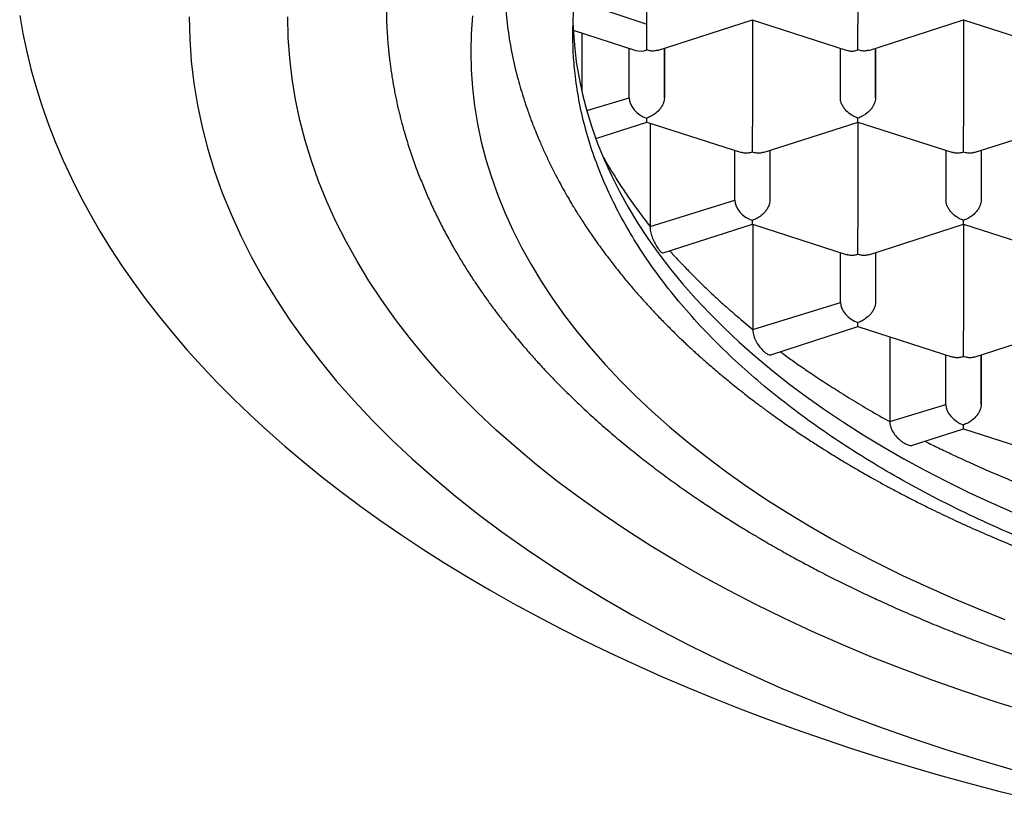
# Model space of a CAD drawing. Header units: millimetres. Extents: x 8 to 692, y 12 to 803.
# Tile 36 of 65: x 288.75 to 295.74, y 645.07 to 650.61. Entities that reach past the tile are written whole.
import ezdxf

# ---------------------------------------------------------------- set-up
doc = ezdxf.new("R2010")
doc.units = ezdxf.units.MM

msp = doc.modelspace()

# ---------------------------------------------------------------- linework, layer by layer
at = {"color": 7, "linetype": 'Continuous', "lineweight": 30}
for p, q in [((293.2001, 650.5742), (293.2001, 651.3307)), ((294.7001, 651.3307), (294.7001, 650.5742)), ((292.6885, 650.7451), (293.2001, 650.5742)), ((293.2765, 650.3868), (293.9506, 650.6044)), ((293.9497, 650.6044), (294.6238, 650.3867)), ((293.9501, 650.6043), (293.9501, 649.8478)), ((294.7765, 650.3868), (295.4506, 650.6044)), ((295.4497, 650.6044), (296.1238, 650.3867)), ((295.4501, 650.6043), (295.4501, 649.8478)), ((293.2001, 650.3898), (293.2001, 650.5742)), ((292.6783, 650.5306), (293.1233, 650.3869)), ((292.7382, 650.5112), (292.7382, 650.0971)), ((293.0751, 650.0496), (293.0751, 650.4025)), ((293.3251, 650.4025), (293.3251, 650.0496)), ((293.3251, 650.0496), (293.3251, 650.4025)), ((294.5751, 650.0496), (294.5751, 650.4025)), ((294.8251, 650.4025), (294.8251, 650.0496)), ((294.8251, 650.0496), (294.8251, 650.4025)), ((292.7753, 649.9594), (293.0751, 650.0496)), ((293.2001, 649.8778), (293.2001, 649.9056)), ((292.8374, 649.7608), (293.2001, 649.8778)), ((293.2001, 649.8778), (293.8736, 649.6604)), ((293.2235, 649.8703), (293.2235, 649.1364)), ((294.0265, 649.6604), (294.7006, 649.878)), ((294.6997, 649.878), (295.3736, 649.6604)), ((294.7001, 649.8778), (294.7001, 649.1214)), ((295.5265, 649.6604), (296.2006, 649.878)), ((293.8251, 649.3231), (293.8251, 649.6761)), ((294.0751, 649.6761), (294.0751, 649.3231)), ((294.0751, 649.6761), (294.0751, 649.3231)), ((295.3251, 649.6761), (295.3251, 649.3231)), ((295.5751, 649.6761), (295.5751, 649.3231)), ((295.5751, 649.6761), (295.5751, 649.3231)), ((293.2235, 649.1364), (293.8251, 649.3231)), ((293.3178, 648.9473), (293.9501, 649.1514)), ((293.9501, 649.1514), (293.9501, 649.1792)), ((293.9501, 649.1514), (294.6236, 648.934)), ((293.9535, 649.1503), (293.9535, 648.4035)), ((294.7765, 648.934), (295.4506, 649.1516)), ((295.4497, 649.1516), (296.1236, 648.934)), ((295.4501, 649.1514), (295.4501, 648.3949)), ((294.5751, 648.5967), (294.5751, 648.9497)), ((294.8251, 648.9497), (294.8251, 648.5967)), ((294.8251, 648.9497), (294.8251, 648.5967)), ((293.9535, 648.4035), (294.5751, 648.5967)), ((294.7001, 648.425), (294.7001, 648.4527)), ((294.0802, 648.2249), (294.7001, 648.425)), ((294.7001, 648.425), (295.3736, 648.2076)), ((295.5265, 648.2076), (296.2006, 648.4252)), ((294.9262, 648.352), (294.9262, 647.749)), ((295.3251, 647.8703), (295.3251, 648.2232)), ((295.5751, 648.2232), (295.5751, 647.8703)), ((295.5751, 647.8703), (295.5751, 648.2232)), ((294.9262, 647.749), (295.3251, 647.8703)), ((295.0874, 647.5815), (295.4501, 647.6986)), ((295.4501, 647.6986), (295.4501, 647.7263)), ((295.4501, 647.6986), (296.1233, 647.4813))]:
    msp.add_line(p, q, dxfattribs=at)
at = {"color": 7, "linetype": 'Continuous', "lineweight": 30, "flags": 128}
for points in [[(288.7462, 650.6359), (288.7689, 650.5058), (288.7962, 650.3759), (288.828, 650.2463), (288.8644, 650.1171), (288.9052, 649.9884), (288.9505, 649.86), (289.0002, 649.7323), (289.0544, 649.605), (289.1131, 649.4784), (289.1761, 649.3525), (289.2435, 649.2273), (289.3152, 649.1028), (289.3913, 648.9791), (289.4717, 648.8563), (289.5563, 648.7344), (289.6452, 648.6134), (289.7383, 648.4934), (289.8355, 648.3745), (289.9369, 648.2566), (290.0423, 648.1399), (290.1518, 648.0243), (290.2654, 647.91), (290.3828, 647.7969), (290.5042, 647.6851), (290.6295, 647.5747), (290.7586, 647.4656), (290.8914, 647.358), (291.028, 647.2518), (291.1683, 647.1472), (291.3122, 647.0441), (291.4596, 646.9425), (291.6106, 646.8427), (291.765, 646.7444), (291.9228, 646.6479), (292.0839, 646.5531), (292.2484, 646.4601), (292.416, 646.3689), (292.5868, 646.2795), (292.7606, 646.1921), (292.9375, 646.1065), (293.1173, 646.0229), (293.3, 645.9412), (293.4855, 645.8616), (293.6738, 645.784), (293.8647, 645.7084), (294.0582, 645.635), (294.2542, 645.5637), (294.4527, 645.4945), (294.6536, 645.4275), (294.8567, 645.3627), (295.0621, 645.3001), (295.2696, 645.2398), (295.4792, 645.1818), (295.6908, 645.126), (295.9042, 645.0726)], [(289.9501, 650.6254), (289.9538, 650.4681), (289.9648, 650.3108), (289.9832, 650.1538), (290.009, 649.9971), (290.042, 649.8408), (290.0824, 649.685), (290.1301, 649.5299), (290.185, 649.3756), (290.2471, 649.2221), (290.3164, 649.0696), (290.3928, 648.9181), (290.4762, 648.7678), (290.5667, 648.6188), (290.6641, 648.4711), (290.7684, 648.325), (290.8795, 648.1804), (290.9973, 648.0375), (291.1217, 647.8963), (291.2528, 647.7571), (291.3903, 647.6197), (291.5342, 647.4845), (291.6844, 647.3514), (291.8407, 647.2206), (292.0031, 647.092), (292.1715, 646.9659), (292.3457, 646.8424), (292.5257, 646.7214), (292.7113, 646.603), (292.9023, 646.4875), (293.0987, 646.3748), (293.3003, 646.2649), (293.5069, 646.1581), (293.7185, 646.0544), (293.9349, 645.9537), (294.1559, 645.8563), (294.3814, 645.7621), (294.6112, 645.6713), (294.8452, 645.5839), (295.0832, 645.4999), (295.3251, 645.4195), (295.5706, 645.3426), (295.8197, 645.2693)], [(295.9046, 645.6866), (295.6751, 645.7584), (295.449, 645.8337), (295.2264, 645.9122), (295.0077, 645.9939), (294.7928, 646.0788), (294.582, 646.1669), (294.3754, 646.2579), (294.1731, 646.352), (293.9753, 646.449), (293.7821, 646.5489), (293.5936, 646.6515), (293.4101, 646.7569), (293.2315, 646.865), (293.058, 646.9756), (292.8898, 647.0887), (292.7269, 647.2042), (292.5694, 647.3221), (292.4176, 647.4423), (292.2714, 647.5646), (292.131, 647.689), (291.9965, 647.8155), (291.868, 647.9438), (291.7455, 648.074), (291.6291, 648.206), (291.5189, 648.3396), (291.4151, 648.4748), (291.3176, 648.6114), (291.2265, 648.7495), (291.142, 648.8888), (291.0639, 649.0293), (290.9925, 649.1709), (290.9278, 649.3135), (290.8697, 649.457), (290.8184, 649.6013), (290.7738, 649.7463), (290.736, 649.8919), (290.7051, 650.038), (290.681, 650.1845), (290.6638, 650.3313), (290.6535, 650.4783), (290.6501, 650.6254)], [(291.9621, 650.6328), (291.9531, 650.5048), (291.9501, 650.3767), (291.9531, 650.2486), (291.9621, 650.1206), (291.977, 649.9928), (291.998, 649.8652), (292.0249, 649.738), (292.0578, 649.6113), (292.0966, 649.485), (292.1413, 649.3594), (292.1918, 649.2345), (292.2482, 649.1103), (292.3104, 648.987), (292.3783, 648.8647), (292.452, 648.7434), (292.5312, 648.6232), (292.6161, 648.5043), (292.7065, 648.3866), (292.8024, 648.2702), (292.9038, 648.1554), (293.0104, 648.042), (293.1223, 647.9302), (293.2395, 647.8201), (293.3617, 647.7118), (293.489, 647.6053), (293.6212, 647.5007), (293.7582, 647.3981), (293.9, 647.2975), (294.0465, 647.199), (294.1976, 647.1027), (294.353, 647.0086), (294.5129, 646.9169), (294.677, 646.8275), (294.8452, 646.7405), (295.0174, 646.6561), (295.1935, 646.5742), (295.3734, 646.4949), (295.5569, 646.4182), (295.744, 646.3443)], [(292.6761, 650.5885), (292.6778, 650.5413), (292.6861, 650.4239), (292.6998, 650.3066), (292.719, 650.1897), (292.7437, 650.073), (292.7739, 649.9567), (292.8094, 649.8409), (292.8504, 649.7257), (292.8968, 649.6111), (292.9485, 649.4973), (293.0055, 649.3842), (293.0678, 649.272), (293.1354, 649.1608), (293.2081, 649.0505), (293.2859, 648.9414), (293.3689, 648.8335), (293.4568, 648.7268), (293.5497, 648.6214), (293.6476, 648.5175), (293.7502, 648.415), (293.8576, 648.314), (293.9697, 648.2147), (294.0865, 648.117), (294.2077, 648.021), (294.3334, 647.9269), (294.4635, 647.8346), (294.5978, 647.7443), (294.7363, 647.656), (294.8789, 647.5697), (295.0255, 647.4856), (295.176, 647.4036), (295.3303, 647.3239), (295.4882, 647.2464), (295.6498, 647.1713), (295.8148, 647.0985)]]:
    msp.add_lwpolyline(points, dxfattribs=at)
at = {"color": 7, "linetype": 'Continuous', "lineweight": 30}
for centre, major_axis, end_param in [((293.2001, 650.4935), (0.1123, 0.0818), 4.257848), ((293.2001, 650.0092), (0.1123, -0.0818), 5.16693), ((293.9501, 649.2828), (0.1123, -0.0818), 5.16693), ((294.7001, 648.5564), (0.1123, -0.0818), 5.16693), ((295.4501, 647.83), (0.1123, -0.0818), 5.16693)]:
    msp.add_ellipse(centre, major_axis=major_axis, ratio=0.671271, start_param=3.596134, end_param=end_param, dxfattribs=at)
for points, knots in [([(292.6751, 650.5011), (292.6763, 650.5616), (292.6789, 650.6827), (292.6994, 650.8641), (292.732, 651.0449), (292.7779, 651.2247), (292.8368, 651.4034), (292.9086, 651.5806), (292.9931, 651.7561), (293.0911, 651.9311), (293.2029, 652.1052), (293.3287, 652.2782), (293.4672, 652.4481), (293.6182, 652.6146), (293.7814, 652.7773), (293.9566, 652.9362), (294.1434, 653.0908), (294.3433, 653.2424), (294.5567, 653.3905), (294.7833, 653.5348), (295.0207, 653.6736), (295.2661, 653.8052), (295.5188, 653.9298), (295.7781, 654.0472), (296.0459, 654.1586), (296.3243, 654.2646), (296.6133, 654.3648), (296.9125, 654.459), (297.2187, 654.5459), (297.5282, 654.6247), (297.8404, 654.6954), (298.1546, 654.7582), (298.4732, 654.8137), (298.7986, 654.8622), (299.1307, 654.9033), (299.4688, 654.9367), (299.8092, 654.9621), (300.1479, 654.9792), (300.4843, 654.9881), (300.818, 654.9892), (301.1515, 654.9826), (301.4873, 654.9682), (301.825, 654.9455), (302.1639, 654.9146), (302.5001, 654.8756), (302.8298, 654.829), (303.1526, 654.7752), (303.4681, 654.7145), (303.7789, 654.6466), (304.0872, 654.5708), (304.3925, 654.4869), (304.6939, 654.395), (304.9881, 654.2959), (305.2716, 654.1909), (305.5444, 654.0804), (305.8062, 653.9647), (306.0592, 653.843), (306.3053, 653.7144), (306.5437, 653.5788), (306.7737, 653.4362), (306.9926, 653.2882), (307.1981, 653.1367), (307.39, 652.9819), (307.5686, 652.8242), (307.7353, 652.6626), (307.8914, 652.4957), (308.036, 652.3236), (308.1687, 652.1465), (308.2877, 651.9663), (308.3872, 651.7935), (308.4694, 651.6286), (308.5366, 651.4722), (308.5938, 651.3145), (308.6412, 651.1548), (308.6785, 650.993), (308.7052, 650.8294), (308.7219, 650.6653), (308.724, 650.5558), (308.7251, 650.5011)], [0, 0, 0, 0, 0.012881, 0.025772, 0.038664, 0.051545, 0.064425, 0.077317, 0.090208, 0.103089, 0.116324, 0.12957, 0.142816, 0.156051, 0.169276, 0.182513, 0.19575, 0.208976, 0.222585, 0.236207, 0.249829, 0.263438, 0.276664, 0.289901, 0.303138, 0.316363, 0.329973, 0.343595, 0.357217, 0.370826, 0.384052, 0.397288, 0.410525, 0.423751, 0.43736, 0.450982, 0.464604, 0.478214, 0.491439, 0.504676, 0.517913, 0.531138, 0.544748, 0.55837, 0.571992, 0.585601, 0.598827, 0.612064, 0.6253, 0.638526, 0.652135, 0.665757, 0.679379, 0.692989, 0.706214, 0.719451, 0.732688, 0.745914, 0.759523, 0.773145, 0.786767, 0.800376, 0.813602, 0.826839, 0.840076, 0.853301, 0.866911, 0.880533, 0.894155, 0.907764, 0.919168, 0.93058, 0.941991, 0.953396, 0.965043, 0.976698, 0.988353, 1, 1, 1, 1]), ([(292.1901, 650.8907), (292.1906, 650.8466), (292.1914, 650.7877), (292.1985, 650.6693), (292.2117, 650.5353), (292.2421, 650.3569), (292.2801, 650.1914), (292.3137, 650.0858), (292.3285, 650.0392)], [0, 0, 0, 0, 0.1548315, 0.2070818, 0.4161181, 0.6251542, 0.8344878, 1, 1, 1, 1]), ([(291.3501, 650.6917), (291.3502, 650.6766), (291.3505, 650.6459), (291.3518, 650.6012), (291.3536, 650.5566), (291.356, 650.5126), (291.3588, 650.4712), (291.362, 650.431), (291.3654, 650.3946), (291.3687, 650.3626), (291.3719, 650.334), (291.3756, 650.3034), (291.3805, 650.2667), (291.3866, 650.2247), (291.3936, 650.1803), (291.4013, 650.1363), (291.4093, 650.0935), (291.4175, 650.0524), (291.4261, 650.012), (291.4347, 649.974), (291.4433, 649.9382), (291.452, 649.9033), (291.4619, 649.8653), (291.4736, 649.8225), (291.4931, 649.7551), (291.5213, 649.6655), (291.5589, 649.5587), (291.5979, 649.4579), (291.6376, 649.3633), (291.6796, 649.2706), (291.7247, 649.1774), (291.7741, 649.0822), (291.8221, 648.9955), (291.8679, 648.9171), (291.9102, 648.8478), (291.9534, 648.78), (291.9958, 648.7162), (292.04, 648.6519), (292.0899, 648.582), (292.1443, 648.5089), (292.1983, 648.4393), (292.2469, 648.3788), (292.2914, 648.3251), (292.3318, 648.2776), (292.3683, 648.2356), (292.3996, 648.2004), (292.429, 648.1678), (292.4601, 648.1339), (292.4979, 648.0935), (292.5409, 648.0485), (292.5867, 648.0017), (292.6498, 647.9388), (292.7305, 647.861), (292.8318, 647.7678), (292.9356, 647.6765), (293.0462, 647.5834), (293.1546, 647.4964), (293.2618, 647.4137), (293.3673, 647.3354), (293.4733, 647.2597), (293.5755, 647.1894), (293.6689, 647.1272), (293.7448, 647.0781), (293.8045, 647.0403), (293.8498, 647.0121), (293.8906, 646.9871), (293.9272, 646.9649), (293.9618, 646.9441), (293.9986, 646.9223), (294.044, 646.8956), (294.1009, 646.8627), (294.1704, 646.8233), (294.2511, 646.7786), (294.3434, 646.7288), (294.4468, 646.6746), (294.5587, 646.6178), (294.6738, 646.5612), (294.7876, 646.5072), (294.9119, 646.4499), (295.0455, 646.3907), (295.1868, 646.3305), (295.3189, 646.2764), (295.4412, 646.228), (295.5515, 646.1858), (295.6556, 646.1471), (295.7601, 646.1093), (295.8736, 646.0695), (295.9971, 646.0277), (296.1306, 645.9841), (296.2745, 645.9389), (296.4244, 645.894), (296.5788, 645.8497), (296.7327, 645.8076), (296.8854, 645.7678), (297.0321, 645.7313), (297.1724, 645.698), (297.3149, 645.6656), (297.4583, 645.6346), (297.6014, 645.6051), (297.7337, 645.5792), (297.8551, 645.5565), (297.9708, 645.5358), (298.087, 645.5159), (298.2275, 645.4931), (298.3964, 645.4674), (298.5967, 645.4396), (298.8138, 645.4125), (299.0195, 645.3898), (299.2105, 645.3711), (299.3821, 645.3563), (299.5544, 645.3432), (299.7222, 645.3323), (299.8815, 645.3235), (300.0402, 645.3164), (300.1972, 645.3108), (300.3513, 645.3068), (300.493, 645.3044), (300.6199, 645.3034), (300.7376, 645.3032), (300.8534, 645.3039), (300.9767, 645.3055), (301.1092, 645.3083), (301.2507, 645.3124), (301.4012, 645.3181), (301.5664, 645.326), (301.7468, 645.3365), (301.9405, 645.3502), (302.138, 645.3665), (302.3353, 645.3853), (302.5811, 645.4117), (302.8734, 645.4484), (303.2098, 645.4981), (303.5388, 645.5542), (303.8603, 645.6164), (304.1809, 645.686), (304.5003, 645.7631), (304.8181, 645.848), (305.1277, 645.9389), (305.4289, 646.0356), (305.7215, 646.1378), (306.0221, 646.2517), (306.3288, 646.3783), (306.6398, 646.5185), (306.9387, 646.6655), (307.1515, 646.7794), (307.284, 646.8542), (307.3385, 646.8855), (307.3846, 646.9124), (307.42, 646.9333), (307.4459, 646.9487), (307.4649, 646.9602), (307.4841, 646.9717), (307.5079, 646.9862), (307.5392, 647.0053), (307.5782, 647.0295), (307.6245, 647.0586), (307.678, 647.0927), (307.7384, 647.132), (307.8034, 647.1751), (307.8851, 647.2306), (307.9777, 647.2954), (308.0775, 647.3679), (308.1678, 647.4358), (308.244, 647.495), (308.3075, 647.5457), (308.359, 647.5877), (308.4037, 647.6248), (308.437, 647.653), (308.4621, 647.6744), (308.4837, 647.6931), (308.5104, 647.7163), (308.5439, 647.7459), (308.5953, 647.7919), (308.659, 647.8506), (308.7277, 647.916), (308.7866, 647.974), (308.8362, 648.0241), (308.8784, 648.0677), (308.9099, 648.1009), (308.9323, 648.1248), (308.9494, 648.1432), (308.9683, 648.1638), (308.9919, 648.1899), (309.0212, 648.2227), (309.0581, 648.2647), (309.0998, 648.3135), (309.1432, 648.3656), (309.1833, 648.4152), (309.219, 648.4604), (309.2505, 648.5014), (309.2783, 648.5381), (309.3032, 648.5719), (309.3255, 648.6026), (309.3475, 648.6333), (309.3725, 648.6689), (309.4032, 648.7138), (309.4408, 648.7701), (309.4805, 648.8321), (309.5188, 648.8942), (309.5518, 648.9498), (309.5801, 648.999), (309.6032, 649.0405), (309.622, 649.075), (309.6371, 649.1034), (309.651, 649.1301), (309.6661, 649.1595), (309.6844, 649.1959), (309.7053, 649.2389), (309.7271, 649.2851), (309.7481, 649.3314), (309.7682, 649.3773), (309.787, 649.4218), (309.8032, 649.4615), (309.8163, 649.4946), (309.8263, 649.5207), (309.835, 649.5438), (309.8435, 649.5668), (309.8527, 649.5921), (309.8625, 649.6201), (309.873, 649.6506), (309.8867, 649.6917), (309.9037, 649.7455), (309.9239, 649.814), (309.944, 649.8878), (309.9621, 649.9607), (309.9773, 650.0284), (309.9898, 650.09), (310.0004, 650.1469), (310.0089, 650.1978), (310.0147, 650.2354), (310.0186, 650.2626), (310.0216, 650.2847), (310.0252, 650.312), (310.0293, 650.3461), (310.0337, 650.387), (310.0382, 650.4348), (310.0424, 650.4894), (310.046, 650.5508), (310.0488, 650.6191), (310.0493, 650.6668), (310.0496, 650.6919)], [0, 0, 0, 0, 0.002282, 0.004644, 0.007088, 0.009616, 0.012168, 0.014449, 0.016737, 0.018594, 0.020077, 0.021769, 0.023871, 0.026347, 0.028914, 0.031413, 0.033844, 0.036208, 0.038446, 0.040753, 0.042733, 0.044586, 0.046761, 0.049274, 0.051961, 0.058408, 0.064828, 0.070598, 0.076109, 0.081536, 0.087082, 0.092789, 0.098687, 0.102834, 0.107136, 0.111446, 0.11539, 0.119031, 0.123496, 0.128613, 0.132951, 0.136844, 0.140302, 0.143398, 0.146148, 0.148551, 0.150368, 0.152616, 0.155322, 0.158468, 0.161687, 0.164831, 0.171318, 0.177732, 0.184291, 0.190761, 0.197413, 0.203168, 0.209117, 0.215164, 0.220705, 0.225634, 0.229951, 0.232514, 0.234799, 0.236834, 0.23866, 0.240277, 0.242, 0.244111, 0.246974, 0.250336, 0.254196, 0.258555, 0.263412, 0.268663, 0.273978, 0.279061, 0.283913, 0.290443, 0.296502, 0.30209, 0.307207, 0.311854, 0.315798, 0.320039, 0.324641, 0.329604, 0.334927, 0.340611, 0.346657, 0.352516, 0.358577, 0.3644, 0.369935, 0.375181, 0.380139, 0.385805, 0.39104, 0.395843, 0.400216, 0.404194, 0.408297, 0.412696, 0.419227, 0.426316, 0.433965, 0.442172, 0.447955, 0.453986, 0.460101, 0.465922, 0.471436, 0.476641, 0.48238, 0.487691, 0.492575, 0.49703, 0.500808, 0.504744, 0.508995, 0.51356, 0.518441, 0.523636, 0.529146, 0.535572, 0.542377, 0.549312, 0.556203, 0.563048, 0.57516, 0.58713, 0.598958, 0.610644, 0.622218, 0.6344, 0.646486, 0.658476, 0.670371, 0.682179, 0.693903, 0.707613, 0.721214, 0.734756, 0.748247, 0.751243, 0.753932, 0.756195, 0.758031, 0.759173, 0.760052, 0.760865, 0.762035, 0.763611, 0.765573, 0.767923, 0.770659, 0.773782, 0.777287, 0.780853, 0.786769, 0.792273, 0.797365, 0.802043, 0.80543, 0.80853, 0.811222, 0.813495, 0.814602, 0.815819, 0.817469, 0.819556, 0.822078, 0.827172, 0.83183, 0.83562, 0.83906, 0.842023, 0.844439, 0.845747, 0.846826, 0.848119, 0.849845, 0.852005, 0.8546, 0.858129, 0.861557, 0.864757, 0.867731, 0.870268, 0.872611, 0.874752, 0.876686, 0.878429, 0.88056, 0.883377, 0.886828, 0.891059, 0.894874, 0.898272, 0.901254, 0.903871, 0.905805, 0.907516, 0.909003, 0.910635, 0.912813, 0.915536, 0.918315, 0.921061, 0.923773, 0.926451, 0.928923, 0.93078, 0.932276, 0.9335, 0.934828, 0.936304, 0.937928, 0.9397, 0.94163, 0.945077, 0.949046, 0.953468, 0.957815, 0.96158, 0.965082, 0.968314, 0.971206, 0.97366, 0.974721, 0.975912, 0.977508, 0.979508, 0.981912, 0.984721, 0.987935, 0.991552, 0.995574, 1, 1, 1, 1]), ([(294.7001, 650.3898), (294.7001, 650.3969), (294.7002, 650.4102), (294.7004, 650.4394), (294.7, 650.4709), (294.7001, 650.5035), (294.7002, 650.5294), (294.7001, 650.5535), (294.7001, 650.5674), (294.7001, 650.5742)], [0, 0, 0, 0, 0.165104, 0.307293, 0.522618, 0.651026, 0.772669, 0.888592, 1, 1, 1, 1]), ([(308.7251, 650.5011), (308.7238, 650.4407), (308.7213, 650.32), (308.7009, 650.1388), (308.6683, 649.9578), (308.6223, 649.7776), (308.5634, 649.5987), (308.4916, 649.4214), (308.4071, 649.2459), (308.3091, 649.071), (308.1972, 648.8968), (308.0714, 648.7239), (307.9329, 648.554), (307.7819, 648.3876), (307.6187, 648.2248), (307.4435, 648.066), (307.2568, 647.9114), (307.0568, 647.7599), (306.8435, 647.6118), (306.6168, 647.4676), (306.3794, 647.3289), (306.134, 647.1972), (305.8813, 647.0727), (305.622, 646.9553), (305.3542, 646.8439), (305.0758, 646.7379), (304.7869, 646.6376), (304.4876, 646.5434), (304.1814, 646.4564), (303.872, 646.3776), (303.5598, 646.3068), (303.2456, 646.244), (302.927, 646.1885), (302.6015, 646.1399), (302.2695, 646.0988), (301.9313, 646.0653), (301.591, 646.0398), (301.2718, 646.0237), (300.9747, 646.0152), (300.6833, 646.0124), (300.3751, 646.0159), (300.05, 646.0269), (299.7252, 646.0454), (299.4017, 646.0713), (299.0807, 646.1045), (298.7627, 646.145), (298.4478, 646.1926), (298.1339, 646.2478), (297.8215, 646.3108), (297.5112, 646.3817), (297.2065, 646.4597), (296.9083, 646.5446), (296.6172, 646.6363), (296.3335, 646.7346), (296.0573, 646.8393), (295.7866, 646.9514), (295.5222, 647.0709), (295.2646, 647.1979), (295.0169, 647.3309), (294.7819, 647.4683), (294.5597, 647.6098), (294.3501, 647.755), (294.1515, 647.905), (293.9624, 648.0608), (293.7836, 648.2226), (293.6157, 648.3901), (293.4607, 648.5614), (293.3203, 648.7346), (293.1944, 648.9093), (293.0826, 649.0852), (292.9839, 649.2634), (292.8978, 649.4455), (292.8248, 649.6313), (292.7655, 649.8204), (292.7206, 650.0108), (292.6928, 650.188), (292.6776, 650.3515), (292.6759, 650.4512), (292.6751, 650.5011)], [0, 0, 0, 0, 0.012844, 0.025688, 0.038616, 0.051545, 0.064426, 0.077317, 0.090208, 0.103089, 0.116324, 0.12957, 0.142816, 0.156051, 0.169276, 0.182513, 0.19575, 0.208976, 0.222585, 0.236207, 0.249829, 0.263439, 0.276664, 0.289901, 0.303138, 0.316363, 0.329973, 0.343595, 0.357217, 0.370826, 0.384052, 0.397288, 0.410525, 0.423751, 0.43736, 0.450982, 0.464604, 0.478214, 0.4891, 0.5, 0.512889, 0.525778, 0.538753, 0.551728, 0.564654, 0.577592, 0.590529, 0.603456, 0.61674, 0.630036, 0.643332, 0.656616, 0.669842, 0.683078, 0.696315, 0.709541, 0.72315, 0.736772, 0.750394, 0.764004, 0.777229, 0.790466, 0.803703, 0.816928, 0.830538, 0.84416, 0.857782, 0.871391, 0.884617, 0.897854, 0.91109, 0.924316, 0.937925, 0.951547, 0.965169, 0.978779, 0.989383, 1, 1, 1, 1]), ([(293.276, 650.3884), (293.2692, 650.3861), (293.2553, 650.3814), (293.2289, 650.3824), (293.2102, 650.3873), (293.2001, 650.3898)], [0, 0, 0, 0, 0.305413, 0.62679, 1, 1, 1, 1]), ([(294.6243, 650.3883), (294.6311, 650.3859), (294.6452, 650.3811), (294.6714, 650.3823), (294.69, 650.3872), (294.7001, 650.3898)], [0, 0, 0, 0, 0.304743, 0.62643, 1, 1, 1, 1]), ([(294.776, 650.3884), (294.7692, 650.3861), (294.7553, 650.3814), (294.7289, 650.3824), (294.7102, 650.3873), (294.7001, 650.3898)], [0, 0, 0, 0, 0.305413, 0.62679, 1, 1, 1, 1]), ([(293.3251, 650.0496), (293.3246, 650.0429), (293.3237, 650.0293), (293.3165, 650.0076), (293.3049, 649.9854), (293.2854, 649.9591), (293.2593, 649.9361), (293.2289, 649.9166), (293.2101, 649.9094), (293.2001, 649.9056)], [0, 0, 0, 0, 0.111393, 0.227311, 0.348959, 0.477381, 0.69267, 0.834868, 1, 1, 1, 1]), ([(294.7001, 649.9056), (294.69, 649.9094), (294.6713, 649.9166), (294.6408, 649.9361), (294.6148, 649.9591), (294.5952, 649.9854), (294.5837, 650.0076), (294.5764, 650.0293), (294.5755, 650.0429), (294.5751, 650.0496)], [0, 0, 0, 0, 0.165104, 0.307293, 0.522618, 0.651026, 0.772669, 0.888592, 1, 1, 1, 1]), ([(294.8251, 650.0496), (294.8246, 650.0429), (294.8237, 650.0293), (294.8165, 650.0076), (294.8049, 649.9854), (294.7854, 649.9591), (294.7593, 649.9361), (294.7289, 649.9166), (294.7101, 649.9094), (294.7001, 649.9056)], [0, 0, 0, 0, 0.111393, 0.227311, 0.348959, 0.477381, 0.69267, 0.834868, 1, 1, 1, 1]), ([(292.3277, 650.039), (292.3317, 650.0265), (292.3413, 649.9968), (292.3557, 649.9561), (292.3686, 649.9201), (292.3798, 649.8895), (292.3949, 649.85), (292.4146, 649.8003), (292.442, 649.735), (292.4736, 649.6635), (292.5094, 649.5876), (292.5445, 649.5174), (292.5784, 649.4528), (292.6097, 649.3956), (292.6397, 649.3429), (292.6657, 649.2988), (292.6876, 649.2626), (292.707, 649.231), (292.7282, 649.1974), (292.7615, 649.1457), (292.8074, 649.0772), (292.8651, 648.9952), (292.9239, 648.9158), (292.983, 648.8395), (293.0426, 648.7658), (293.0996, 648.6981), (293.155, 648.6347), (293.2106, 648.5731), (293.2708, 648.5087), (293.3337, 648.4437), (293.3953, 648.3823), (293.4469, 648.3324), (293.4879, 648.2937), (293.5179, 648.2659), (293.5442, 648.2418), (293.5685, 648.2197), (293.5945, 648.1965), (293.6246, 648.1698), (293.6593, 648.1396), (293.6991, 648.1055), (293.7424, 648.0691), (293.7888, 648.0309), (293.836, 647.9928), (293.8831, 647.9556), (293.9279, 647.9208), (293.9657, 647.892), (293.9957, 647.8694), (294.0186, 647.8523), (294.0392, 647.8372), (294.0605, 647.8215), (294.086, 647.803), (294.118, 647.78), (294.1558, 647.7532), (294.2114, 647.7144), (294.2817, 647.6665), (294.3645, 647.6118), (294.4391, 647.5639), (294.5037, 647.5234), (294.5562, 647.4912), (294.5986, 647.4656), (294.6327, 647.4453), (294.6641, 647.4268), (294.6991, 647.4064), (294.7417, 647.3818), (294.7932, 647.3526), (294.854, 647.3187), (294.9243, 647.2804), (295.0007, 647.2398), (295.0805, 647.1983), (295.1614, 647.1575), (295.3103, 647.0841), (295.5311, 646.9815), (295.8299, 646.8547), (296.1366, 646.7361), (296.4498, 646.6261), (296.6965, 646.5477), (296.8718, 646.4956), (296.9715, 646.467), (297.0657, 646.4408), (297.1505, 646.418), (297.2239, 646.3988), (297.2857, 646.3829), (297.3414, 646.3689), (297.3961, 646.3555), (297.4557, 646.341), (297.5209, 646.3257), (297.6006, 646.3073), (297.697, 646.2858), (297.812, 646.2612), (297.9397, 646.2352), (298.0801, 646.208), (298.2326, 646.1804), (298.397, 646.1525), (298.5734, 646.125), (298.7627, 646.098), (298.9667, 646.0719), (299.1855, 646.0472), (299.4194, 646.0247), (299.6671, 646.0049), (299.9284, 645.9888), (300.1985, 645.977), (300.4703, 645.9703), (300.7467, 645.9686), (301.0246, 645.972), (301.303, 645.9809), (301.5716, 645.9944), (301.83, 646.0122), (302.0781, 646.0336), (302.3159, 646.0583), (302.5433, 646.0856), (302.772, 646.1168), (303.0005, 646.1519), (303.2276, 646.1909), (303.4136, 646.226), (303.5601, 646.2556), (303.6682, 646.2785), (303.765, 646.2997), (303.848, 646.3186), (303.9179, 646.335), (303.9756, 646.3488), (304.024, 646.3606), (304.0646, 646.3707), (304.1049, 646.3808), (304.1522, 646.3928), (304.2123, 646.4085), (304.2858, 646.428), (304.3724, 646.4516), (304.4685, 646.4786), (304.5692, 646.508), (304.6703, 646.5384), (304.7709, 646.5697), (304.871, 646.6018), (305.0414, 646.6583), (305.2795, 646.7424), (305.5803, 646.8592), (305.8735, 646.984), (306.0933, 647.0862), (306.2452, 647.1612), (306.3332, 647.2058), (306.4193, 647.2507), (306.5005, 647.2942), (306.573, 647.3341), (306.6348, 647.3688), (306.6861, 647.3982), (306.7276, 647.4224), (306.7611, 647.4421), (306.7928, 647.4609), (306.8284, 647.4824), (306.8723, 647.5091), (306.9238, 647.541), (307.0016, 647.5902), (307.1056, 647.658), (307.2063, 647.7269), (307.2803, 647.7791), (307.3214, 647.8087), (307.3533, 647.832), (307.382, 647.8532), (307.4135, 647.8767), (307.4502, 647.9044), (307.4915, 647.9361), (307.5352, 647.9703), (307.58, 648.006), (307.6243, 648.042), (307.6679, 648.078), (307.7108, 648.1142), (307.7518, 648.1495), (307.7886, 648.1818), (307.8191, 648.2089), (307.846, 648.2332), (307.8741, 648.2587), (307.9076, 648.2897), (307.9486, 648.3284), (307.9959, 648.374), (308.048, 648.4256), (308.1021, 648.4807), (308.1554, 648.5367), (308.2103, 648.5962), (308.2653, 648.6578), (308.3211, 648.7225), (308.3804, 648.7939), (308.4448, 648.8748), (308.5143, 648.9667), (308.5823, 649.0619), (308.6359, 649.1415), (308.6735, 649.1998), (308.6962, 649.2359), (308.7173, 649.2703), (308.7393, 649.3068), (308.7633, 649.3477), (308.7906, 649.3958), (308.8204, 649.4501), (308.851, 649.5083), (308.8801, 649.5659), (308.9105, 649.6289), (308.9424, 649.6984), (308.9743, 649.7724), (308.9984, 649.8319), (309.0158, 649.877), (309.0284, 649.9108), (309.0417, 649.9477), (309.0569, 649.9906), (309.0671, 650.022), (309.0713, 650.0349)], [0, 0, 0, 0, 0.002129, 0.005055, 0.007608, 0.009967, 0.012239, 0.016467, 0.020741, 0.026079, 0.03141, 0.036793, 0.041128, 0.045336, 0.049183, 0.052625, 0.055007, 0.057158, 0.059593, 0.062446, 0.068588, 0.074877, 0.081078, 0.086895, 0.092556, 0.098291, 0.102892, 0.107688, 0.113105, 0.118567, 0.123664, 0.128356, 0.131087, 0.133443, 0.135423, 0.137238, 0.139103, 0.141409, 0.144132, 0.146964, 0.150342, 0.15373, 0.157125, 0.16053, 0.163777, 0.166589, 0.168412, 0.169988, 0.171318, 0.172619, 0.174343, 0.176503, 0.1791, 0.181915, 0.187569, 0.192889, 0.197875, 0.20176, 0.205014, 0.207619, 0.209575, 0.211249, 0.213361, 0.21593, 0.218957, 0.222618, 0.226781, 0.231353, 0.235959, 0.240562, 0.24516, 0.261086, 0.276962, 0.292777, 0.308504, 0.324143, 0.32904, 0.333929, 0.338504, 0.342524, 0.345989, 0.3489, 0.351257, 0.353828, 0.356576, 0.359609, 0.362927, 0.367668, 0.372956, 0.378794, 0.385181, 0.392118, 0.399466, 0.407344, 0.415753, 0.424691, 0.434359, 0.444578, 0.45535, 0.466674, 0.47853, 0.490338, 0.501823, 0.514233, 0.526242, 0.537851, 0.54906, 0.559869, 0.570277, 0.580286, 0.589895, 0.60066, 0.610874, 0.620538, 0.625964, 0.630957, 0.635425, 0.63937, 0.642495, 0.645188, 0.64745, 0.649282, 0.650894, 0.653118, 0.655954, 0.659402, 0.663552, 0.668301, 0.673194, 0.678095, 0.683004, 0.687922, 0.692849, 0.708301, 0.723837, 0.73943, 0.755073, 0.760078, 0.765088, 0.770104, 0.774984, 0.779299, 0.782959, 0.786046, 0.788558, 0.7905, 0.792162, 0.794348, 0.797057, 0.800291, 0.803954, 0.811722, 0.82022, 0.823751, 0.826528, 0.828532, 0.830258, 0.83242, 0.835022, 0.837881, 0.84107, 0.844286, 0.847488, 0.850677, 0.853852, 0.857014, 0.859898, 0.862232, 0.864018, 0.866143, 0.868772, 0.871909, 0.875915, 0.880214, 0.884759, 0.889506, 0.893925, 0.899176, 0.90428, 0.909302, 0.915991, 0.923097, 0.930531, 0.937787, 0.94085, 0.943426, 0.945775, 0.948446, 0.951457, 0.954739, 0.958914, 0.96323, 0.967297, 0.97127, 0.976639, 0.981864, 0.986864, 0.989325, 0.991891, 0.994628, 0.997793, 1, 1, 1, 1]), ([(294.7002, 649.8795), (294.7002, 649.8794), (294.7004, 649.8792), (294.7002, 649.8888), (294.7001, 649.8997), (294.7001, 649.9056)], [0, 0, 0, 0, 0.304743, 0.62643, 1, 1, 1, 1]), ([(293.9501, 649.6634), (293.9501, 649.6705), (293.9502, 649.6837), (293.9504, 649.713), (293.95, 649.7445), (293.9501, 649.7771), (293.9502, 649.803), (293.9501, 649.8271), (293.9501, 649.841), (293.9501, 649.8478)], [0, 0, 0, 0, 0.165104, 0.307293, 0.522618, 0.651026, 0.772669, 0.888592, 1, 1, 1, 1]), ([(295.4501, 649.6634), (295.4501, 649.6705), (295.4502, 649.6837), (295.4504, 649.713), (295.45, 649.7445), (295.4501, 649.7771), (295.4502, 649.803), (295.4501, 649.8271), (295.4501, 649.841), (295.4501, 649.8478)], [0, 0, 0, 0, 0.1651044, 0.3072931, 0.5226184, 0.6510258, 0.7726688, 0.8885917, 1, 1, 1, 1]), ([(292.8854, 649.64), (292.8925, 649.6271), (292.9145, 649.5875), (292.9554, 649.519), (293.0099, 649.4323), (293.0725, 649.3391), (293.1435, 649.2395), (293.1962, 649.1715), (293.2235, 649.1364)], [0, 0, 0, 0, 0.07591, 0.233354, 0.404484, 0.589302, 0.787807, 1, 1, 1, 1]), ([(293.9501, 649.6634), (293.94, 649.6608), (293.9212, 649.656), (293.8948, 649.655), (293.8809, 649.6597), (293.8741, 649.662)], [0, 0, 0, 0, 0.373151, 0.694509, 1, 1, 1, 1]), ([(294.026, 649.662), (294.0192, 649.6597), (294.0053, 649.655), (293.9789, 649.656), (293.9602, 649.6608), (293.9501, 649.6634)], [0, 0, 0, 0, 0.305413, 0.62679, 1, 1, 1, 1]), ([(295.4501, 649.6634), (295.44, 649.6608), (295.4212, 649.656), (295.3948, 649.655), (295.3809, 649.6597), (295.3741, 649.662)], [0, 0, 0, 0, 0.3731481, 0.6945049, 1, 1, 1, 1]), ([(295.526, 649.662), (295.5192, 649.6597), (295.5053, 649.655), (295.4789, 649.656), (295.4602, 649.6608), (295.4501, 649.6634)], [0, 0, 0, 0, 0.305413, 0.62679, 1, 1, 1, 1]), ([(294.0751, 649.3231), (294.0746, 649.3165), (294.0737, 649.3029), (294.0665, 649.2812), (294.0549, 649.259), (294.0354, 649.2327), (294.0093, 649.2097), (293.9789, 649.1902), (293.9601, 649.183), (293.9501, 649.1792)], [0, 0, 0, 0, 0.1113932, 0.2273113, 0.3489592, 0.477381, 0.6926704, 0.8348682, 1, 1, 1, 1]), ([(295.4501, 649.1792), (295.44, 649.183), (295.4213, 649.1902), (295.3908, 649.2097), (295.3648, 649.2327), (295.3452, 649.259), (295.3337, 649.2812), (295.3264, 649.3029), (295.3255, 649.3165), (295.3251, 649.3231)], [0, 0, 0, 0, 0.165104, 0.307293, 0.522618, 0.651026, 0.772669, 0.888592, 1, 1, 1, 1]), ([(295.5751, 649.3231), (295.5746, 649.3165), (295.5737, 649.3029), (295.5665, 649.2812), (295.5549, 649.259), (295.5354, 649.2327), (295.5093, 649.2097), (295.4789, 649.1902), (295.4601, 649.183), (295.4501, 649.1792)], [0, 0, 0, 0, 0.111393, 0.227311, 0.348959, 0.477381, 0.69267, 0.834868, 1, 1, 1, 1]), ([(293.2234, 649.1361), (293.2238, 649.1244), (293.2247, 649.1009), (293.2368, 649.0607), (293.2543, 649.022), (293.2738, 648.989), (293.2922, 648.9639), (293.3076, 648.948), (293.3144, 648.9476), (293.3177, 648.9474)], [0, 0, 0, 0, 0.144924, 0.289803, 0.435814, 0.581865, 0.711194, 0.857432, 1, 1, 1, 1]), ([(295.4502, 649.1531), (295.4502, 649.153), (295.4504, 649.1528), (295.4502, 649.1624), (295.4501, 649.1733), (295.4501, 649.1792)], [0, 0, 0, 0, 0.304743, 0.62643, 1, 1, 1, 1]), ([(294.7001, 648.937), (294.7001, 648.9441), (294.7002, 648.9573), (294.7004, 648.9866), (294.7, 649.0181), (294.7001, 649.0507), (294.7002, 649.0766), (294.7001, 649.1007), (294.7001, 649.1146), (294.7001, 649.1214)], [0, 0, 0, 0, 0.165104, 0.307293, 0.522618, 0.651026, 0.772669, 0.888592, 1, 1, 1, 1]), ([(293.3639, 648.9622), (293.3683, 648.9572), (293.3908, 648.9322), (293.4348, 648.885), (293.4984, 648.8185), (293.5705, 648.7461), (293.6516, 648.6678), (293.7423, 648.5841), (293.8431, 648.4951), (293.9159, 648.4347), (293.9535, 648.4035)], [0, 0, 0, 0, 0.026003, 0.131761, 0.248646, 0.376659, 0.5158, 0.66607, 0.82747, 1, 1, 1, 1]), ([(294.7001, 648.937), (294.69, 648.9344), (294.6712, 648.9296), (294.6448, 648.9286), (294.6309, 648.9333), (294.6241, 648.9355)], [0, 0, 0, 0, 0.373151, 0.694509, 1, 1, 1, 1]), ([(294.776, 648.9355), (294.7692, 648.9333), (294.7553, 648.9286), (294.7289, 648.9296), (294.7102, 648.9344), (294.7001, 648.937)], [0, 0, 0, 0, 0.305413, 0.62679, 1, 1, 1, 1]), ([(294.8251, 648.5967), (294.8246, 648.5901), (294.8237, 648.5765), (294.8165, 648.5548), (294.8049, 648.5326), (294.7854, 648.5063), (294.7593, 648.4833), (294.7289, 648.4638), (294.7101, 648.4566), (294.7001, 648.4527)], [0, 0, 0, 0, 0.111393, 0.227311, 0.348959, 0.477381, 0.69267, 0.834868, 1, 1, 1, 1]), ([(293.9536, 648.4033), (293.9541, 648.3919), (293.955, 648.3692), (293.9692, 648.3313), (293.9903, 648.2946), (294.0159, 648.2625), (294.0418, 648.238), (294.0634, 648.2255), (294.0763, 648.2213), (294.0801, 648.2249), (294.0802, 648.225)], [0, 0, 0, 0, 0.140166, 0.28019, 0.424132, 0.574112, 0.71551, 0.856865, 0.998184, 1, 1, 1, 1]), ([(295.4501, 648.2106), (295.4501, 648.2177), (295.4502, 648.2309), (295.4504, 648.2602), (295.45, 648.2917), (295.4501, 648.3243), (295.4502, 648.3502), (295.4501, 648.3743), (295.4501, 648.3881), (295.4501, 648.3949)], [0, 0, 0, 0, 0.165104, 0.307293, 0.522618, 0.651026, 0.772669, 0.888592, 1, 1, 1, 1]), ([(294.1466, 648.2463), (294.153, 648.2417), (294.1843, 648.2189), (294.2446, 648.1761), (294.3308, 648.1162), (294.4275, 648.0513), (294.535, 647.9816), (294.654, 647.9074), (294.7848, 647.8289), (294.878, 647.7762), (294.9262, 647.749)], [0, 0, 0, 0, 0.026811, 0.13248, 0.249267, 0.377173, 0.516199, 0.666345, 0.827612, 1, 1, 1, 1]), ([(295.4501, 648.2106), (295.44, 648.208), (295.4212, 648.2032), (295.3948, 648.2022), (295.3809, 648.2069), (295.3741, 648.2091)], [0, 0, 0, 0, 0.373151, 0.694509, 1, 1, 1, 1]), ([(295.526, 648.2091), (295.5192, 648.2069), (295.5053, 648.2022), (295.4789, 648.2032), (295.4602, 648.208), (295.4501, 648.2106)], [0, 0, 0, 0, 0.305413, 0.62679, 1, 1, 1, 1]), ([(295.5751, 647.8703), (295.5746, 647.8637), (295.5737, 647.8501), (295.5665, 647.8284), (295.5549, 647.8062), (295.5354, 647.7799), (295.5093, 647.7569), (295.4789, 647.7374), (295.4601, 647.7302), (295.4501, 647.7263)], [0, 0, 0, 0, 0.111393, 0.227311, 0.348959, 0.477381, 0.69267, 0.834868, 1, 1, 1, 1]), ([(294.9266, 647.7489), (294.9271, 647.7382), (294.928, 647.7168), (294.9433, 647.682), (294.9669, 647.6481), (294.9931, 647.622), (295.0164, 647.6039), (295.0392, 647.5896), (295.064, 647.5803), (295.0818, 647.5773), (295.0873, 647.5816), (295.0874, 647.5816)], [0, 0, 0, 0, 0.129382, 0.258515, 0.3943, 0.54507, 0.629245, 0.713384, 0.855691, 0.998178, 1, 1, 1, 1]), ([(295.1751, 647.6098), (295.1812, 647.6068), (295.2172, 647.589), (295.2875, 647.555), (295.3893, 647.5067), (295.5027, 647.4545), (295.6278, 647.3987), (295.7651, 647.3399), (295.9149, 647.278), (296.0205, 647.2369), (296.0751, 647.2157)], [0, 0, 0, 0, 0.021752, 0.127967, 0.245358, 0.373928, 0.513676, 0.664604, 0.826712, 1, 1, 1, 1])]:
    msp.add_open_spline(points, degree=3, knots=knots, dxfattribs=at)

doc.saveas('drawing.dxf')
